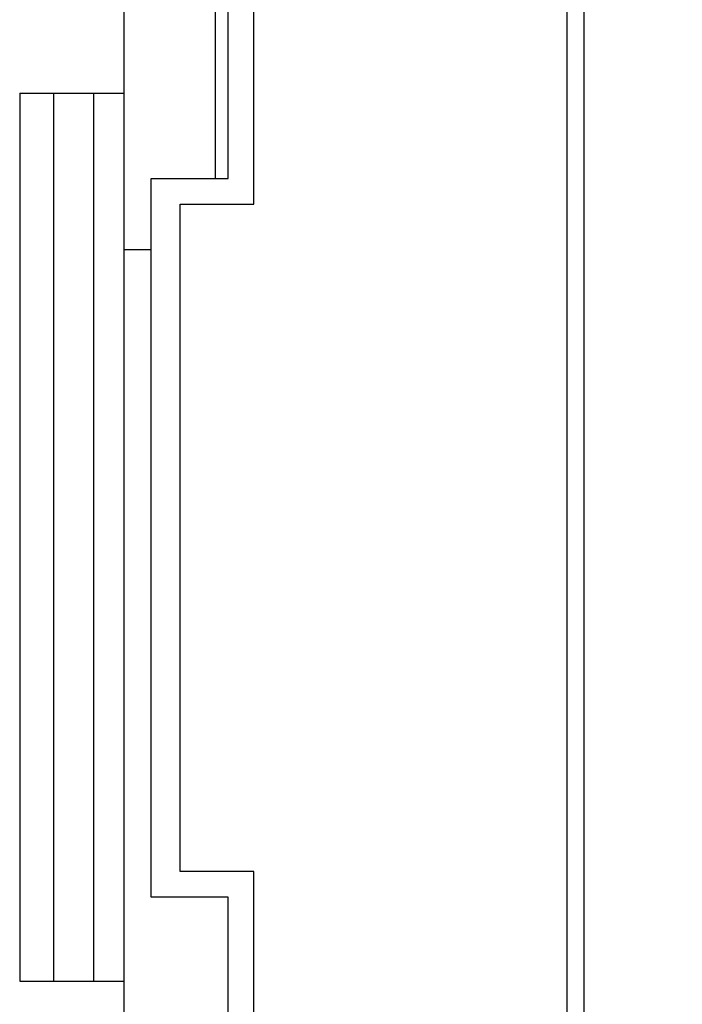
# Model space of a CAD drawing. Header units: inches. Extents: x 0 to 34, y 0 to 22.
# Tile 15 of 36: x 6 to 6.7, y 10.8 to 12. Entities that reach past the tile are written whole.
import ezdxf

# ---------------------------------------------------------------- set-up
doc = ezdxf.new("R2010")
doc.units = ezdxf.units.IN
doc.header["$LTSCALE"] = 1.87
doc.header["$MEASUREMENT"] = 0
doc.layers.get('0').update_dxf_attribs({"linetype": 'CONTINUOUS'})
doc.layers.add('DIMENSIONS', color=7, linetype='CONTINUOUS')
doc.styles.get("Standard").update_dxf_attribs({"font": 'txt', "width": 0.8})
doc.dimstyles.new('DIMSTYLE_2', dxfattribs={"dimtxt": 0.125, "dimasz": 0.18, "dimexe": 0.125, "dimexo": 0.0625, "dimgap": 0.03125, "dimtad": 0, "dimtih": 1, "dimtoh": 1, "dimlfac": 0.5, "dimzin": 4, "dimdsep": 46, "dimtxsty": 'STANDARD', "dimblk": '_FILLED', "dimblk1": '_FILLED', "dimblk2": '_FILLED', "dimcen": 0.09, "dimadec": 0, "dimazin": 0, "dimtp": 0.01, "dimtm": 0.01, "dimtfac": 1, "dimtofl": 0, "dimtmove": 0, "dimatfit": 3, "dimldrblk": '_FILLED', "dimfxl": 1, "dimtolj": 1, "dimtzin": 4, "dimarcsym": 0})

# ---------------------------------------------------------------- blocks, each defined once
blk = doc.blocks.new('*D22')
at = {"layer": 'DIMENSIONS', "color": 2, "linetype": 'CONTINUOUS'}
blk.add_line((6.5144, 13.8824), (7.3094, 13.8824), dxfattribs=at)
at = {"layer": 'DIMENSIONS', "color": 2, "linetype": 'CONTINUOUS', "insert": (7.3719, 13.9449), "char_height": 0.125, "width": 1.125, "attachment_point": 1, "line_spacing_factor": 0.9}
blk.add_mtext('3.68{\\Ftxt.shx;\\W1.000000;\\H0.125000; }[93.3]', dxfattribs=at)
blk = doc.blocks.new('_FILLED')
at = {"color": 0, "linetype": 'BYBLOCK'}
blk.add_solid([(0, 0), (-1, 0.1736), (-1, -0.1736)], dxfattribs=at)
blk = doc.blocks.new('*D23')
at = {"layer": 'DIMENSIONS', "color": 2, "linetype": 'CONTINUOUS'}
blk.add_line((6.5144, 14.8644), (7.3094, 14.8644), dxfattribs=at)
at = {"layer": 'DIMENSIONS', "color": 2, "linetype": 'CONTINUOUS', "insert": (7.3719, 14.9269), "char_height": 0.125, "width": 1.225, "attachment_point": 1, "line_spacing_factor": 0.9}
blk.add_mtext('4.17{\\Ftxt.shx;\\W1.000000;\\H0.125000; }[105.8]', dxfattribs=at)
blk = doc.blocks.new('*D28')
at = {"layer": 'DIMENSIONS', "color": 2, "linetype": 'CONTINUOUS'}
blk.add_line((6.4454, 16.1724), (7.3094, 16.1724), dxfattribs=at)
at = {"layer": 'DIMENSIONS', "color": 2, "linetype": 'CONTINUOUS', "insert": (7.3719, 16.2349), "char_height": 0.125, "width": 1.225, "attachment_point": 1, "line_spacing_factor": 0.9}
blk.add_mtext('4.82{\\Ftxt.shx;\\W1.000000;\\H0.125000; }[122.4]', dxfattribs=at)

msp = doc.modelspace()

# ---------------------------------------------------------------- linework, layer by layer
at = {"color": 7, "linetype": 'CONTINUOUS'}
for p, q in [((6.6219, 16.4164), (6.6219, 6.2884)), ((6.6019, 16.3564), (6.6019, 6.3484)), ((6.0842, 7.9085), (6.0842, 14.7983)), ((6.2359, 11.7424), (6.2359, 12.3624)), ((6.1905, 12.3324), (6.1905, 11.7724)), ((6.2059, 11.7724), (6.2059, 12.3324)), ((5.9621, 11.8723), (5.9621, 10.8345)), ((5.9621, 11.8723), (6.0842, 11.8723)), ((6.0015, 11.8723), (6.0015, 10.8345)), ((6.0487, 10.8345), (6.0487, 11.8723)), ((6.1159, 10.9324), (6.1159, 11.7724)), ((6.1159, 11.7724), (6.2059, 11.7724)), ((6.1499, 10.9624), (6.1499, 11.7424)), ((6.1499, 11.7424), (6.2359, 11.7424)), ((6.1159, 11.6893), (6.0842, 11.6893)), ((6.2359, 10.9624), (6.1499, 10.9624)), ((6.2359, 10.3424), (6.2359, 10.9624)), ((6.2059, 10.9324), (6.1159, 10.9324)), ((6.2059, 10.3724), (6.2059, 10.9324)), ((5.9621, 10.8345), (6.0842, 10.8345))]:
    msp.add_line(p, q, dxfattribs=at)

# ---------------------------------------------------------------- dimensions: what is measured, and where the dimension line sits
at = {"layer": 'DIMENSIONS', "color": 2, "linetype": 'CONTINUOUS'}
for feature_location, offset, origin, picture, middle in [((6.4454, 16.1724), (0.864, 0), (6.3829, 6.5324), '*D28', (7.9844, 16.1724)), ((6.5144, 14.8644), (0.795, 0), (6.4519, 6.5324), '*D23', (7.9844, 14.8644)), ((6.514436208, 13.8824262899), (0.795, 0), (6.451936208, 6.5324262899), '*D22', (7.934436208, 13.8824262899))]:
    dim = msp.add_ordinate_dim(feature_location=feature_location, offset=offset, dtype=0, origin=origin, dimstyle='DIMSTYLE_2', dxfattribs=at)
    dim.commit()
    dim.dimension.update_dxf_attribs({"geometry": picture, "text_midpoint": middle})

doc.saveas('drawing.dxf')
